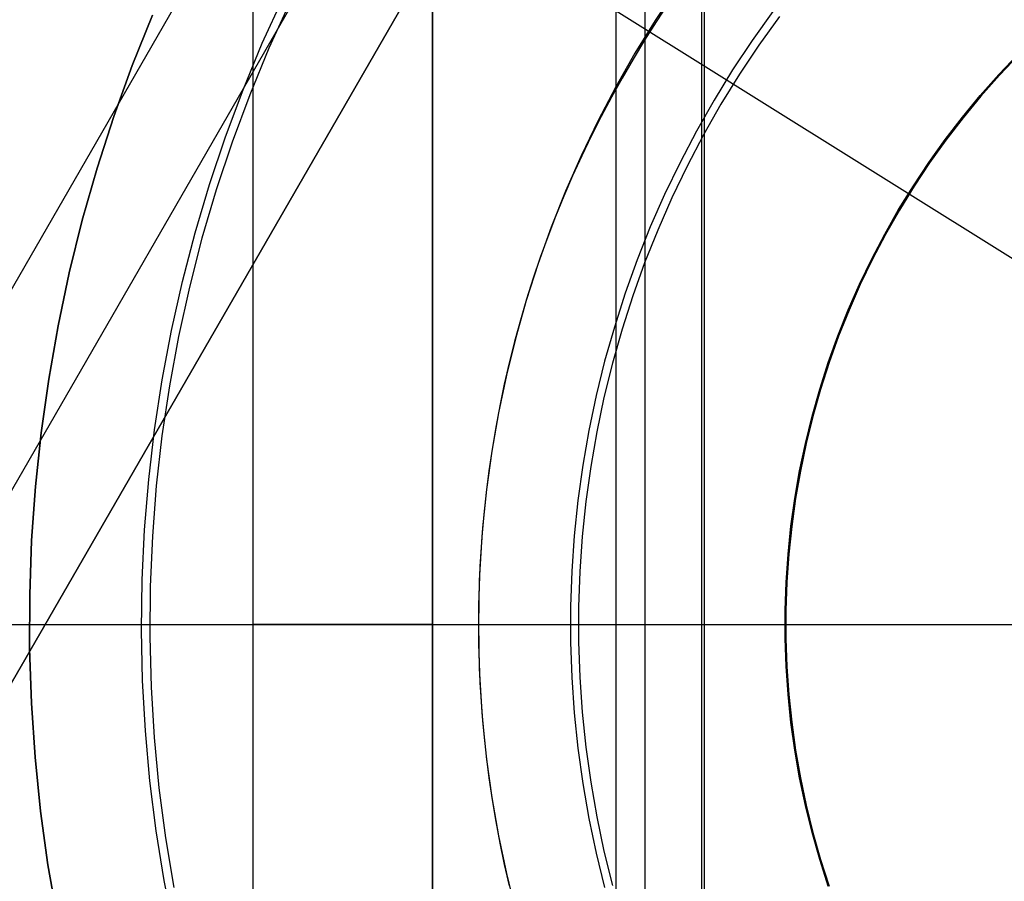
# Model space of a CAD drawing. Header units: millimetres. Extents: x 6239 to 7218, y -13987 to -13139.
# Tile 132 of 256: x 6693 to 6715, y -13463 to -13444. Entities that reach past the tile are written whole.
import ezdxf

# ---------------------------------------------------------------- set-up
doc = ezdxf.new("R2010")
doc.units = ezdxf.units.MM
doc.layers.add('color', color=7, linetype='Continuous')
doc.layers.add('luz', color=7, linetype='Continuous')

msp = doc.modelspace()

# ---------------------------------------------------------------- linework, layer by layer
at = {"color": 7, "true_color": 0xffffff}
for p, q in [((6685.046, -13472.59, 61.793), (6723.791, -13405.481, 79.683)), ((6685.046, -13472.59, 61.793), (6723.791, -13405.481, 79.683)), ((6723.791, -13405.481, 76.249), (6686.03, -13470.886, 58.813)), ((6723.791, -13405.481, 71.961), (6686.895, -13469.387, 54.924)), ((6723.791, -13405.481, 71.961), (6686.895, -13469.387, 54.924)), ((6721.134, -13405.79, 71.592), (6686.032, -13466.588, 55.385)), ((6681.911, -13469.243, 62.1), (6718.261, -13406.281, 78.884)), ((6706.57, -13419.413, 105.1), (6706.57, -13495.308, 105.1)), ((6707.218, -13422.748, 51.1), (6707.218, -13491.974, 51.1)), ((6708.479, -13422.72, 199.6), (6708.479, -13492.002, 199.6)), ((6708.542, -13422.828, 200.6), (6708.542, -13491.893, 200.6)), ((6698.479, -13480.381, 261.059), (6698.479, -13434.34, 261.059)), ((6698.479, -13480.381, 258.059), (6698.479, -13434.34, 258.059)), ((6698.479, -13480.381, 261.059), (6698.479, -13434.34, 261.059)), ((6698.479, -13480.381, 259.559), (6698.479, -13434.34, 259.559)), ((6698.479, -13480.381, 258.059), (6698.479, -13434.34, 258.059)), ((6702.479, -13434.861, 261.059), (6702.479, -13479.861, 261.059)), ((6702.479, -13479.861, 258.059), (6702.479, -13434.861, 258.059)), ((6702.479, -13479.861, 258.059), (6702.479, -13434.861, 258.059)), ((6702.479, -13434.861, 261.059), (6702.479, -13479.861, 261.059)), ((6702.479, -13434.861, 259.559), (6702.479, -13479.861, 259.559)), ((6707.924, -13443.172, 108.234), (6707.446, -13443.89, 108.234)), ((6707.924, -13443.172, 108.234), (6707.446, -13443.89, 108.234)), ((6707.924, -13443.172, 125.195), (6707.446, -13443.89, 125.195)), ((6707.738, -13443.511, 142.155), (6707.468, -13443.92, 142.155)), ((6707.738, -13443.511, 142.155), (6707.468, -13443.92, 142.155)), ((6710.073, -13443.695, 144.208), (6709.613, -13444.338, 144.208)), ((6710.217, -13443.801, 144.2), (6709.76, -13444.44, 144.2)), ((6710.217, -13443.801, 144.2), (6709.76, -13444.44, 144.2)), ((6707.446, -13443.89, 108.234), (6706.994, -13444.624, 108.234)), ((6707.446, -13443.89, 108.234), (6706.994, -13444.624, 108.234)), ((6707.446, -13443.89, 125.195), (6706.994, -13444.624, 125.195)), ((6707.468, -13443.92, 142.155), (6707.206, -13444.334, 142.155)), ((6707.468, -13443.92, 142.155), (6707.206, -13444.334, 142.155)), ((6707.206, -13444.334, 142.155), (6706.952, -13444.753, 142.155)), ((6707.206, -13444.334, 142.155), (6706.952, -13444.753, 142.155)), ((6709.613, -13444.338, 144.208), (6709.174, -13444.997, 144.208)), ((6709.76, -13444.44, 144.2), (6709.325, -13445.093, 144.2)), ((6709.76, -13444.44, 144.2), (6709.325, -13445.093, 144.2)), ((6706.994, -13444.624, 108.234), (6706.567, -13445.373, 108.234)), ((6706.994, -13444.624, 108.234), (6706.567, -13445.373, 108.234)), ((6706.994, -13444.624, 125.195), (6706.567, -13445.373, 125.195)), ((6715.112, -13445.101, 51.1), (6715.544, -13444.646, 51.1)), ((6715.112, -13445.101, 51.1), (6715.544, -13444.646, 51.1)), ((6715.544, -13444.646, 43.5), (6715.112, -13445.101, 43.5)), ((6715.544, -13444.646, 47.3), (6715.112, -13445.101, 47.3)), ((6715.557, -13444.66, 105.1), (6715.127, -13445.113, 105.1)), ((6715.557, -13444.66, 105.1), (6715.127, -13445.113, 105.1)), ((6715.127, -13445.113, 108.234), (6715.557, -13444.66, 108.234)), ((6715.557, -13444.66, 106.667), (6715.127, -13445.113, 106.667)), ((6715.127, -13445.113, 108.234), (6715.557, -13444.66, 108.234)), ((6706.952, -13444.753, 142.155), (6706.707, -13445.176, 142.155)), ((6706.952, -13444.753, 142.155), (6706.707, -13445.176, 142.155)), ((6706.707, -13445.176, 142.155), (6706.469, -13445.605, 142.155)), ((6706.707, -13445.176, 142.155), (6706.469, -13445.605, 142.155)), ((6709.174, -13444.997, 144.208), (6708.759, -13445.671, 144.208)), ((6709.325, -13445.093, 144.2), (6708.913, -13445.762, 144.2)), ((6709.325, -13445.093, 144.2), (6708.913, -13445.762, 144.2)), ((6714.697, -13445.569, 51.1), (6715.112, -13445.101, 51.1)), ((6714.697, -13445.569, 51.1), (6715.112, -13445.101, 51.1)), ((6715.112, -13445.101, 43.5), (6714.697, -13445.569, 43.5)), ((6715.112, -13445.101, 47.3), (6714.697, -13445.569, 47.3)), ((6715.127, -13445.113, 105.1), (6714.712, -13445.582, 105.1)), ((6715.127, -13445.113, 105.1), (6714.712, -13445.582, 105.1)), ((6714.712, -13445.582, 108.234), (6715.127, -13445.113, 108.234)), ((6715.127, -13445.113, 106.667), (6714.712, -13445.582, 106.667)), ((6714.712, -13445.582, 108.234), (6715.127, -13445.113, 108.234)), ((6706.567, -13445.373, 108.234), (6706.166, -13446.137, 108.234)), ((6706.567, -13445.373, 108.234), (6706.166, -13446.137, 108.234)), ((6706.567, -13445.373, 125.195), (6706.166, -13446.137, 125.195)), ((6706.469, -13445.605, 142.155), (6706.24, -13446.037, 142.155)), ((6706.469, -13445.605, 142.155), (6706.24, -13446.037, 142.155)), ((6714.298, -13446.052, 51.1), (6714.697, -13445.569, 51.1)), ((6714.298, -13446.052, 51.1), (6714.697, -13445.569, 51.1)), ((6714.697, -13445.569, 43.5), (6714.298, -13446.052, 43.5)), ((6714.697, -13445.569, 47.3), (6714.298, -13446.052, 47.3)), ((6714.712, -13445.582, 105.1), (6714.313, -13446.064, 105.1)), ((6714.712, -13445.582, 105.1), (6714.313, -13446.064, 105.1)), ((6714.313, -13446.064, 108.234), (6714.712, -13445.582, 108.234)), ((6714.712, -13445.582, 106.667), (6714.313, -13446.064, 106.667)), ((6714.313, -13446.064, 108.234), (6714.712, -13445.582, 108.234)), ((6708.759, -13445.671, 144.208), (6708.368, -13446.358, 144.208)), ((6708.913, -13445.762, 144.2), (6708.524, -13446.444, 144.2)), ((6708.913, -13445.762, 144.2), (6708.524, -13446.444, 144.2)), ((6706.24, -13446.037, 142.155), (6706.019, -13446.474, 142.155)), ((6706.24, -13446.037, 142.155), (6706.019, -13446.474, 142.155)), ((6713.917, -13446.548, 51.1), (6714.298, -13446.052, 51.1)), ((6713.917, -13446.548, 51.1), (6714.298, -13446.052, 51.1)), ((6714.298, -13446.052, 43.5), (6713.917, -13446.548, 43.5)), ((6714.298, -13446.052, 47.3), (6713.917, -13446.548, 47.3)), ((6714.313, -13446.064, 105.1), (6713.932, -13446.56, 105.1)), ((6714.313, -13446.064, 105.1), (6713.932, -13446.56, 105.1)), ((6713.932, -13446.56, 108.234), (6714.313, -13446.064, 108.234)), ((6714.313, -13446.064, 106.667), (6713.932, -13446.56, 106.667)), ((6713.932, -13446.56, 108.234), (6714.313, -13446.064, 108.234)), ((6706.166, -13446.137, 108.234), (6705.792, -13446.914, 108.234)), ((6706.166, -13446.137, 108.234), (6705.792, -13446.914, 108.234)), ((6706.166, -13446.137, 125.195), (6705.792, -13446.914, 125.195)), ((6706.019, -13446.474, 142.155), (6705.808, -13446.915, 142.155)), ((6706.019, -13446.474, 142.155), (6705.808, -13446.915, 142.155)), ((6708.368, -13446.358, 144.208), (6708, -13447.059, 144.208)), ((6708.524, -13446.444, 144.2), (6708.159, -13447.139, 144.2)), ((6708.524, -13446.444, 144.2), (6708.159, -13447.139, 144.2)), ((6713.552, -13447.057, 51.1), (6713.917, -13446.548, 51.1)), ((6713.552, -13447.057, 51.1), (6713.917, -13446.548, 51.1)), ((6713.917, -13446.548, 43.5), (6713.552, -13447.057, 43.5)), ((6713.917, -13446.548, 47.3), (6713.552, -13447.057, 47.3)), ((6713.932, -13446.56, 105.1), (6713.568, -13447.068, 105.1)), ((6713.932, -13446.56, 105.1), (6713.568, -13447.068, 105.1)), ((6713.568, -13447.068, 108.234), (6713.932, -13446.56, 108.234)), ((6713.932, -13446.56, 106.667), (6713.568, -13447.068, 106.667)), ((6713.568, -13447.068, 108.234), (6713.932, -13446.56, 108.234)), ((6705.792, -13446.914, 108.234), (6705.445, -13447.703, 108.234)), ((6705.792, -13446.914, 108.234), (6705.445, -13447.703, 108.234)), ((6705.792, -13446.914, 125.195), (6705.445, -13447.703, 125.195)), ((6705.808, -13446.915, 142.155), (6705.604, -13447.36, 142.155)), ((6705.808, -13446.915, 142.155), (6705.604, -13447.36, 142.155)), ((6708, -13447.059, 144.208), (6707.656, -13447.772, 144.208)), ((6708.159, -13447.139, 144.2), (6707.819, -13447.847, 144.2)), ((6708.159, -13447.139, 144.2), (6707.819, -13447.847, 144.2)), ((6713.205, -13447.579, 51.1), (6713.552, -13447.057, 51.1)), ((6713.205, -13447.579, 51.1), (6713.552, -13447.057, 51.1)), ((6713.552, -13447.057, 43.5), (6713.205, -13447.579, 43.5)), ((6713.552, -13447.057, 47.3), (6713.205, -13447.579, 47.3)), ((6713.568, -13447.068, 105.1), (6713.221, -13447.589, 105.1)), ((6713.568, -13447.068, 105.1), (6713.221, -13447.589, 105.1)), ((6713.221, -13447.589, 108.234), (6713.568, -13447.068, 108.234)), ((6713.568, -13447.068, 106.667), (6713.221, -13447.589, 106.667)), ((6713.221, -13447.589, 108.234), (6713.568, -13447.068, 108.234)), ((6705.604, -13447.36, 142.155), (6705.41, -13447.81, 142.155)), ((6705.604, -13447.36, 142.155), (6705.41, -13447.81, 142.155)), ((6712.877, -13448.112, 51.1), (6713.205, -13447.579, 51.1)), ((6712.877, -13448.112, 51.1), (6713.205, -13447.579, 51.1)), ((6713.205, -13447.579, 43.5), (6712.877, -13448.112, 43.5)), ((6713.205, -13447.579, 47.3), (6712.877, -13448.112, 47.3)), ((6713.221, -13447.589, 105.1), (6712.893, -13448.121, 105.1)), ((6713.221, -13447.589, 105.1), (6712.893, -13448.121, 105.1)), ((6712.893, -13448.121, 108.234), (6713.221, -13447.589, 108.234)), ((6713.221, -13447.589, 106.667), (6712.893, -13448.121, 106.667)), ((6712.893, -13448.121, 108.234), (6713.221, -13447.589, 108.234)), ((6705.445, -13447.703, 108.234), (6705.125, -13448.504, 108.234)), ((6705.445, -13447.703, 108.234), (6705.125, -13448.504, 108.234)), ((6705.445, -13447.703, 125.195), (6705.125, -13448.504, 125.195)), ((6705.41, -13447.81, 142.155), (6705.225, -13448.262, 142.155)), ((6705.41, -13447.81, 142.155), (6705.225, -13448.262, 142.155)), ((6707.656, -13447.772, 144.208), (6707.338, -13448.497, 144.208)), ((6707.819, -13447.847, 144.2), (6707.502, -13448.566, 144.2)), ((6707.819, -13447.847, 144.2), (6707.502, -13448.566, 144.2)), ((6712.567, -13448.656, 51.1), (6712.877, -13448.112, 51.1)), ((6712.567, -13448.656, 51.1), (6712.877, -13448.112, 51.1)), ((6712.877, -13448.112, 43.5), (6712.567, -13448.656, 43.5)), ((6712.877, -13448.112, 47.3), (6712.567, -13448.656, 47.3)), ((6712.893, -13448.121, 105.1), (6712.584, -13448.665, 105.1)), ((6712.893, -13448.121, 105.1), (6712.584, -13448.665, 105.1)), ((6712.584, -13448.665, 108.234), (6712.893, -13448.121, 108.234)), ((6712.893, -13448.121, 106.667), (6712.584, -13448.665, 106.667)), ((6712.584, -13448.665, 108.234), (6712.893, -13448.121, 108.234)), ((6705.225, -13448.262, 142.155), (6705.049, -13448.719, 142.155)), ((6705.225, -13448.262, 142.155), (6705.049, -13448.719, 142.155)), ((6705.125, -13448.504, 108.234), (6704.834, -13449.315, 108.234)), ((6705.125, -13448.504, 108.234), (6704.834, -13449.315, 108.234)), ((6705.125, -13448.504, 125.195), (6704.834, -13449.315, 125.195)), ((6707.338, -13448.497, 144.208), (6707.044, -13449.232, 144.208)), ((6707.502, -13448.566, 144.2), (6707.211, -13449.295, 144.2)), ((6707.502, -13448.566, 144.2), (6707.211, -13449.295, 144.2)), ((6712.276, -13449.21, 51.1), (6712.567, -13448.656, 51.1)), ((6712.276, -13449.21, 51.1), (6712.567, -13448.656, 51.1)), ((6712.567, -13448.656, 43.5), (6712.276, -13449.21, 43.5)), ((6712.567, -13448.656, 47.3), (6712.276, -13449.21, 47.3)), ((6712.584, -13448.665, 105.1), (6712.293, -13449.219, 105.1)), ((6712.584, -13448.665, 105.1), (6712.293, -13449.219, 105.1)), ((6712.293, -13449.219, 108.234), (6712.584, -13448.665, 108.234)), ((6712.584, -13448.665, 106.667), (6712.293, -13449.219, 106.667)), ((6712.293, -13449.219, 108.234), (6712.584, -13448.665, 108.234)), ((6705.049, -13448.719, 142.155), (6704.882, -13449.179, 142.155)), ((6705.049, -13448.719, 142.155), (6704.882, -13449.179, 142.155)), ((6704.834, -13449.315, 108.234), (6704.57, -13450.136, 108.234)), ((6704.834, -13449.315, 108.234), (6704.57, -13450.136, 108.234)), ((6704.834, -13449.315, 125.195), (6704.57, -13450.136, 125.195)), ((6704.882, -13449.179, 142.155), (6704.725, -13449.642, 142.155)), ((6704.882, -13449.179, 142.155), (6704.725, -13449.642, 142.155)), ((6707.044, -13449.232, 144.208), (6706.777, -13449.976, 144.208)), ((6707.211, -13449.295, 144.2), (6706.946, -13450.034, 144.2)), ((6707.211, -13449.295, 144.2), (6706.946, -13450.034, 144.2)), ((6712.004, -13449.774, 51.1), (6712.276, -13449.21, 51.1)), ((6712.004, -13449.774, 51.1), (6712.276, -13449.21, 51.1)), ((6712.276, -13449.21, 43.5), (6712.004, -13449.774, 43.5)), ((6712.276, -13449.21, 47.3), (6712.004, -13449.774, 47.3)), ((6712.293, -13449.219, 105.1), (6712.022, -13449.782, 105.1)), ((6712.293, -13449.219, 105.1), (6712.022, -13449.782, 105.1)), ((6712.022, -13449.782, 108.234), (6712.293, -13449.219, 108.234)), ((6712.293, -13449.219, 106.667), (6712.022, -13449.782, 106.667)), ((6712.022, -13449.782, 108.234), (6712.293, -13449.219, 108.234)), ((6704.725, -13449.642, 142.155), (6704.577, -13450.109, 142.155)), ((6704.725, -13449.642, 142.155), (6704.577, -13450.109, 142.155)), ((6711.752, -13450.347, 51.1), (6712.004, -13449.774, 51.1)), ((6711.752, -13450.347, 51.1), (6712.004, -13449.774, 51.1)), ((6712.004, -13449.774, 43.5), (6711.752, -13450.347, 43.5)), ((6712.004, -13449.774, 47.3), (6711.752, -13450.347, 47.3)), ((6712.022, -13449.782, 105.1), (6711.77, -13450.355, 105.1)), ((6712.022, -13449.782, 105.1), (6711.77, -13450.355, 105.1)), ((6711.77, -13450.355, 108.234), (6712.022, -13449.782, 108.234)), ((6712.022, -13449.782, 106.667), (6711.77, -13450.355, 106.667)), ((6711.77, -13450.355, 108.234), (6712.022, -13449.782, 108.234)), ((6706.777, -13449.976, 144.208), (6706.535, -13450.73, 144.208)), ((6704.57, -13450.136, 108.234), (6704.335, -13450.966, 108.234)), ((6704.57, -13450.136, 108.234), (6704.335, -13450.966, 108.234)), ((6704.57, -13450.136, 125.195), (6704.335, -13450.966, 125.195)), ((6704.577, -13450.109, 142.155), (6704.439, -13450.579, 142.155)), ((6704.577, -13450.109, 142.155), (6704.439, -13450.579, 142.155)), ((6706.946, -13450.034, 144.2), (6706.706, -13450.781, 144.2)), ((6706.946, -13450.034, 144.2), (6706.706, -13450.781, 144.2)), ((6711.52, -13450.929, 51.1), (6711.752, -13450.347, 51.1)), ((6711.52, -13450.929, 51.1), (6711.752, -13450.347, 51.1)), ((6711.752, -13450.347, 43.5), (6711.52, -13450.929, 43.5)), ((6711.752, -13450.347, 47.3), (6711.52, -13450.929, 47.3)), ((6711.77, -13450.355, 105.1), (6711.538, -13450.936, 105.1)), ((6711.77, -13450.355, 105.1), (6711.538, -13450.936, 105.1)), ((6711.538, -13450.936, 108.234), (6711.77, -13450.355, 108.234)), ((6711.77, -13450.355, 106.667), (6711.538, -13450.936, 106.667)), ((6711.538, -13450.936, 108.234), (6711.77, -13450.355, 108.234)), ((6704.439, -13450.579, 142.155), (6704.31, -13451.051, 142.155)), ((6704.439, -13450.579, 142.155), (6704.31, -13451.051, 142.155)), ((6706.535, -13450.73, 144.208), (6706.319, -13451.491, 144.208)), ((6706.706, -13450.781, 144.2), (6706.491, -13451.537, 144.2)), ((6706.706, -13450.781, 144.2), (6706.491, -13451.537, 144.2)), ((6704.335, -13450.966, 108.234), (6704.129, -13451.803, 108.234)), ((6704.335, -13450.966, 108.234), (6704.129, -13451.803, 108.234)), ((6704.335, -13450.966, 125.195), (6704.129, -13451.803, 125.195)), ((6704.31, -13451.051, 142.155), (6704.191, -13451.527, 142.155)), ((6704.31, -13451.051, 142.155), (6704.191, -13451.527, 142.155)), ((6711.308, -13451.518, 51.1), (6711.52, -13450.929, 51.1)), ((6711.308, -13451.518, 51.1), (6711.52, -13450.929, 51.1)), ((6711.52, -13450.929, 43.5), (6711.308, -13451.518, 43.5)), ((6711.52, -13450.929, 47.3), (6711.308, -13451.518, 47.3)), ((6711.538, -13450.936, 105.1), (6711.326, -13451.524, 105.1)), ((6711.538, -13450.936, 105.1), (6711.326, -13451.524, 105.1)), ((6711.326, -13451.524, 108.234), (6711.538, -13450.936, 108.234)), ((6711.538, -13450.936, 106.667), (6711.326, -13451.524, 106.667)), ((6711.326, -13451.524, 108.234), (6711.538, -13450.936, 108.234)), ((6704.191, -13451.527, 142.155), (6704.081, -13452.004, 142.155)), ((6704.191, -13451.527, 142.155), (6704.081, -13452.004, 142.155)), ((6706.319, -13451.491, 144.208), (6706.129, -13452.26, 144.208)), ((6706.491, -13451.537, 144.2), (6706.304, -13452.299, 144.2)), ((6706.491, -13451.537, 144.2), (6706.304, -13452.299, 144.2)), ((6711.117, -13452.114, 51.1), (6711.308, -13451.518, 51.1)), ((6711.117, -13452.114, 51.1), (6711.308, -13451.518, 51.1)), ((6711.308, -13451.518, 43.5), (6711.117, -13452.114, 43.5)), ((6711.308, -13451.518, 47.3), (6711.117, -13452.114, 47.3)), ((6711.326, -13451.524, 105.1), (6711.135, -13452.12, 105.1)), ((6711.326, -13451.524, 105.1), (6711.135, -13452.12, 105.1)), ((6711.135, -13452.12, 108.234), (6711.326, -13451.524, 108.234)), ((6711.326, -13451.524, 106.667), (6711.135, -13452.12, 106.667)), ((6711.135, -13452.12, 108.234), (6711.326, -13451.524, 108.234)), ((6704.129, -13451.803, 108.234), (6703.951, -13452.647, 108.234)), ((6704.129, -13451.803, 108.234), (6703.951, -13452.647, 108.234)), ((6704.129, -13451.803, 125.195), (6703.951, -13452.647, 125.195)), ((6704.081, -13452.004, 142.155), (6703.981, -13452.484, 142.155)), ((6704.081, -13452.004, 142.155), (6703.981, -13452.484, 142.155)), ((6710.946, -13452.717, 51.1), (6711.117, -13452.114, 51.1)), ((6710.946, -13452.717, 51.1), (6711.117, -13452.114, 51.1)), ((6711.117, -13452.114, 43.5), (6710.946, -13452.717, 43.5)), ((6711.117, -13452.114, 47.3), (6710.946, -13452.717, 47.3)), ((6711.135, -13452.12, 105.1), (6710.964, -13452.722, 105.1)), ((6711.135, -13452.12, 105.1), (6710.964, -13452.722, 105.1)), ((6710.964, -13452.722, 108.234), (6711.135, -13452.12, 108.234)), ((6711.135, -13452.12, 106.667), (6710.964, -13452.722, 106.667)), ((6710.964, -13452.722, 108.234), (6711.135, -13452.12, 108.234)), ((6706.129, -13452.26, 144.208), (6705.967, -13453.034, 144.208)), ((6706.304, -13452.299, 144.2), (6706.142, -13453.068, 144.2)), ((6706.304, -13452.299, 144.2), (6706.142, -13453.068, 144.2)), ((6703.951, -13452.647, 108.234), (6703.803, -13453.496, 108.234)), ((6703.951, -13452.647, 108.234), (6703.803, -13453.496, 108.234)), ((6703.951, -13452.647, 125.195), (6703.803, -13453.496, 125.195)), ((6703.981, -13452.484, 142.155), (6703.89, -13452.966, 142.155)), ((6703.981, -13452.484, 142.155), (6703.89, -13452.966, 142.155)), ((6710.796, -13453.325, 51.1), (6710.946, -13452.717, 51.1)), ((6710.796, -13453.325, 51.1), (6710.946, -13452.717, 51.1)), ((6710.946, -13452.717, 43.5), (6710.796, -13453.325, 43.5)), ((6710.946, -13452.717, 47.3), (6710.796, -13453.325, 47.3)), ((6710.964, -13452.722, 105.1), (6710.815, -13453.329, 105.1)), ((6710.964, -13452.722, 105.1), (6710.815, -13453.329, 105.1)), ((6710.815, -13453.329, 108.234), (6710.964, -13452.722, 108.234)), ((6710.964, -13452.722, 106.667), (6710.815, -13453.329, 106.667)), ((6710.815, -13453.329, 108.234), (6710.964, -13452.722, 108.234)), ((6703.89, -13452.966, 142.155), (6703.809, -13453.45, 142.155)), ((6703.89, -13452.966, 142.155), (6703.809, -13453.45, 142.155)), ((6705.967, -13453.034, 144.208), (6705.831, -13453.814, 144.208)), ((6706.142, -13453.068, 144.2), (6706.007, -13453.841, 144.2)), ((6706.142, -13453.068, 144.2), (6706.007, -13453.841, 144.2)), ((6703.803, -13453.496, 108.234), (6703.685, -13454.35, 108.234)), ((6703.803, -13453.496, 108.234), (6703.685, -13454.35, 108.234)), ((6703.803, -13453.496, 125.195), (6703.685, -13454.35, 125.195)), ((6703.809, -13453.45, 142.155), (6703.738, -13453.935, 142.155)), ((6703.809, -13453.45, 142.155), (6703.738, -13453.935, 142.155)), ((6710.667, -13453.937, 51.1), (6710.796, -13453.325, 51.1)), ((6710.667, -13453.937, 51.1), (6710.796, -13453.325, 51.1)), ((6710.796, -13453.325, 43.5), (6710.667, -13453.937, 43.5)), ((6710.796, -13453.325, 47.3), (6710.667, -13453.937, 47.3)), ((6710.815, -13453.329, 105.1), (6710.686, -13453.941, 105.1)), ((6710.815, -13453.329, 105.1), (6710.686, -13453.941, 105.1)), ((6710.686, -13453.941, 108.234), (6710.815, -13453.329, 108.234)), ((6710.815, -13453.329, 106.667), (6710.686, -13453.941, 106.667)), ((6710.686, -13453.941, 108.234), (6710.815, -13453.329, 108.234)), ((6703.738, -13453.935, 142.155), (6703.676, -13454.422, 142.155)), ((6703.738, -13453.935, 142.155), (6703.676, -13454.422, 142.155)), ((6705.831, -13453.814, 144.208), (6705.722, -13454.598, 144.208)), ((6706.007, -13453.841, 144.2), (6705.899, -13454.619, 144.2)), ((6706.007, -13453.841, 144.2), (6705.899, -13454.619, 144.2)), ((6710.56, -13454.554, 51.1), (6710.667, -13453.937, 51.1)), ((6710.56, -13454.554, 51.1), (6710.667, -13453.937, 51.1)), ((6710.667, -13453.937, 43.5), (6710.56, -13454.554, 43.5)), ((6710.667, -13453.937, 47.3), (6710.56, -13454.554, 47.3)), ((6710.686, -13453.941, 105.1), (6710.579, -13454.557, 105.1)), ((6710.686, -13453.941, 105.1), (6710.579, -13454.557, 105.1)), ((6710.579, -13454.557, 108.234), (6710.686, -13453.941, 108.234)), ((6710.686, -13453.941, 106.667), (6710.579, -13454.557, 106.667)), ((6710.579, -13454.557, 108.234), (6710.686, -13453.941, 108.234)), ((6703.685, -13454.35, 108.234), (6703.595, -13455.208, 108.234)), ((6703.685, -13454.35, 108.234), (6703.595, -13455.208, 108.234)), ((6703.685, -13454.35, 125.195), (6703.595, -13455.208, 125.195)), ((6703.676, -13454.422, 142.155), (6703.623, -13454.91, 142.155)), ((6703.676, -13454.422, 142.155), (6703.623, -13454.91, 142.155)), ((6705.722, -13454.598, 144.208), (6705.64, -13455.385, 144.208)), ((6705.899, -13454.619, 144.2), (6705.818, -13455.4, 144.2)), ((6705.899, -13454.619, 144.2), (6705.818, -13455.4, 144.2)), ((6710.474, -13455.174, 51.1), (6710.56, -13454.554, 51.1)), ((6710.474, -13455.174, 51.1), (6710.56, -13454.554, 51.1)), ((6710.56, -13454.554, 43.5), (6710.474, -13455.174, 43.5)), ((6710.56, -13454.554, 47.3), (6710.474, -13455.174, 47.3)), ((6710.579, -13454.557, 105.1), (6710.493, -13455.177, 105.1)), ((6710.579, -13454.557, 105.1), (6710.493, -13455.177, 105.1)), ((6710.493, -13455.177, 108.234), (6710.579, -13454.557, 108.234)), ((6710.579, -13454.557, 106.667), (6710.493, -13455.177, 106.667)), ((6710.493, -13455.177, 108.234), (6710.579, -13454.557, 108.234)), ((6703.623, -13454.91, 142.155), (6703.58, -13455.399, 142.155)), ((6703.623, -13454.91, 142.155), (6703.58, -13455.399, 142.155)), ((6703.595, -13455.208, 108.234), (6703.536, -13456.068, 108.234)), ((6703.595, -13455.208, 108.234), (6703.536, -13456.068, 108.234)), ((6703.595, -13455.208, 125.195), (6703.536, -13456.068, 125.195)), ((6710.409, -13455.797, 51.1), (6710.474, -13455.174, 51.1)), ((6710.409, -13455.797, 51.1), (6710.474, -13455.174, 51.1)), ((6710.474, -13455.174, 43.5), (6710.409, -13455.797, 43.5)), ((6710.474, -13455.174, 47.3), (6710.409, -13455.797, 47.3)), ((6710.493, -13455.177, 105.1), (6710.428, -13455.799, 105.1)), ((6710.493, -13455.177, 105.1), (6710.428, -13455.799, 105.1)), ((6710.428, -13455.799, 108.234), (6710.493, -13455.177, 108.234)), ((6710.493, -13455.177, 106.667), (6710.428, -13455.799, 106.667)), ((6710.428, -13455.799, 108.234), (6710.493, -13455.177, 108.234)), ((6703.58, -13455.399, 142.155), (6703.547, -13455.889, 142.155)), ((6703.58, -13455.399, 142.155), (6703.547, -13455.889, 142.155)), ((6705.64, -13455.385, 144.208), (6705.585, -13456.174, 144.208)), ((6705.818, -13455.4, 144.2), (6705.764, -13456.183, 144.2)), ((6705.818, -13455.4, 144.2), (6705.764, -13456.183, 144.2)), ((6703.547, -13455.889, 142.155), (6703.523, -13456.379, 142.155)), ((6703.547, -13455.889, 142.155), (6703.523, -13456.379, 142.155)), ((6710.366, -13456.422, 51.1), (6710.409, -13455.797, 51.1)), ((6710.366, -13456.422, 51.1), (6710.409, -13455.797, 51.1)), ((6710.409, -13455.797, 43.5), (6710.366, -13456.422, 43.5)), ((6710.409, -13455.797, 47.3), (6710.366, -13456.422, 47.3)), ((6710.428, -13455.799, 105.1), (6710.385, -13456.423, 105.1)), ((6710.428, -13455.799, 105.1), (6710.385, -13456.423, 105.1)), ((6710.385, -13456.423, 108.234), (6710.428, -13455.799, 108.234)), ((6710.428, -13455.799, 106.667), (6710.385, -13456.423, 106.667)), ((6710.385, -13456.423, 108.234), (6710.428, -13455.799, 108.234)), ((6703.536, -13456.068, 108.234), (6703.506, -13456.93, 108.234)), ((6703.536, -13456.068, 108.234), (6703.506, -13456.93, 108.234)), ((6703.536, -13456.068, 125.195), (6703.506, -13456.93, 125.195)), ((6703.523, -13456.379, 142.155), (6703.509, -13456.87, 142.155)), ((6703.523, -13456.379, 142.155), (6703.509, -13456.87, 142.155)), ((6705.585, -13456.174, 144.208), (6705.558, -13456.965, 144.208)), ((6705.764, -13456.183, 144.2), (6705.737, -13456.968, 144.2)), ((6705.764, -13456.183, 144.2), (6705.737, -13456.968, 144.2)), ((6710.344, -13457.048, 51.1), (6710.366, -13456.422, 51.1)), ((6710.344, -13457.048, 51.1), (6710.366, -13456.422, 51.1)), ((6710.366, -13456.422, 43.5), (6710.344, -13457.048, 43.5)), ((6710.366, -13456.422, 47.3), (6710.344, -13457.048, 47.3)), ((6710.385, -13456.423, 105.1), (6710.363, -13457.048, 105.1)), ((6710.385, -13456.423, 105.1), (6710.363, -13457.048, 105.1)), ((6710.363, -13457.048, 108.234), (6710.385, -13456.423, 108.234)), ((6710.385, -13456.423, 106.667), (6710.363, -13457.048, 106.667)), ((6710.363, -13457.048, 108.234), (6710.385, -13456.423, 108.234)), ((6703.509, -13456.87, 142.155), (6703.504, -13457.361, 142.155)), ((6703.509, -13456.87, 142.155), (6703.504, -13457.361, 142.155)), ((6703.506, -13456.93, 108.234), (6703.506, -13457.792, 108.234)), ((6703.506, -13456.93, 108.234), (6703.506, -13457.792, 108.234)), ((6703.506, -13456.93, 125.195), (6703.506, -13457.792, 125.195)), ((6705.558, -13456.965, 144.208), (6705.558, -13457.756, 144.208)), ((6705.737, -13456.968, 144.2), (6705.737, -13457.753, 144.2)), ((6705.737, -13456.968, 144.2), (6705.737, -13457.753, 144.2)), ((6710.344, -13457.674, 51.1), (6710.344, -13457.048, 51.1)), ((6710.344, -13457.674, 51.1), (6710.344, -13457.048, 51.1)), ((6710.344, -13457.048, 43.5), (6710.344, -13457.674, 43.5)), ((6710.344, -13457.048, 47.3), (6710.344, -13457.674, 47.3)), ((6710.363, -13457.048, 105.1), (6710.363, -13457.673, 105.1)), ((6710.363, -13457.048, 105.1), (6710.363, -13457.673, 105.1)), ((6710.363, -13457.673, 108.234), (6710.363, -13457.048, 108.234)), ((6710.363, -13457.048, 106.667), (6710.363, -13457.673, 106.667)), ((6710.363, -13457.673, 108.234), (6710.363, -13457.048, 108.234)), ((6684.661, -13457.361, 105.1), (6710.36, -13457.361, 105.1)), ((6687.851, -13457.361, 51.1), (6710.341, -13457.361, 51.1)), ((6688.479, -13457.361, 199.6), (6715.233, -13457.361, 199.6)), ((6688.605, -13457.361, 200.6), (6728.479, -13457.361, 200.6)), ((6702.479, -13457.361, 261.059), (6698.479, -13457.361, 261.059)), ((6698.479, -13457.361, 261.059), (6698.479, -13457.361, 258.059)), ((6698.479, -13457.361, 258.059), (6702.479, -13457.361, 258.059)), ((6702.479, -13457.361, 261.059), (6702.479, -13457.361, 258.059)), ((6703.502, -13457.361, 108.234), (6710.36, -13457.361, 108.234)), ((6703.502, -13457.361, 108.234), (6703.502, -13457.361, 142.155)), ((6703.502, -13457.361, 142.155), (6703.504, -13457.361, 142.226)), ((6703.504, -13457.361, 142.155), (6703.509, -13457.852, 142.155)), ((6703.504, -13457.361, 142.155), (6703.509, -13457.852, 142.155)), ((6703.504, -13457.361, 142.226), (6703.507, -13457.361, 142.297)), ((6703.507, -13457.361, 142.297), (6703.513, -13457.361, 142.368)), ((6703.513, -13457.361, 142.368), (6703.522, -13457.361, 142.438)), ((6703.522, -13457.361, 142.438), (6703.533, -13457.361, 142.508)), ((6703.533, -13457.361, 142.508), (6703.546, -13457.361, 142.578)), ((6703.546, -13457.361, 142.578), (6703.562, -13457.361, 142.647)), ((6703.562, -13457.361, 142.647), (6703.58, -13457.361, 142.715)), ((6703.58, -13457.361, 142.715), (6703.601, -13457.361, 142.783)), ((6703.601, -13457.361, 142.783), (6703.624, -13457.361, 142.85)), ((6703.624, -13457.361, 142.85), (6703.649, -13457.361, 142.917)), ((6703.649, -13457.361, 142.917), (6703.676, -13457.361, 142.982)), ((6703.676, -13457.361, 142.982), (6703.706, -13457.361, 143.046)), ((6703.706, -13457.361, 143.046), (6703.738, -13457.361, 143.11)), ((6703.738, -13457.361, 143.11), (6703.772, -13457.361, 143.172)), ((6703.772, -13457.361, 143.172), (6703.808, -13457.361, 143.233)), ((6703.808, -13457.361, 143.233), (6703.846, -13457.361, 143.292)), ((6703.846, -13457.361, 143.292), (6703.886, -13457.361, 143.351)), ((6703.886, -13457.361, 143.351), (6703.929, -13457.361, 143.408)), ((6703.929, -13457.361, 143.408), (6703.973, -13457.361, 143.463)), ((6703.973, -13457.361, 143.463), (6704.019, -13457.361, 143.517)), ((6704.019, -13457.361, 143.517), (6704.067, -13457.361, 143.569)), ((6704.067, -13457.361, 143.569), (6704.117, -13457.361, 143.62)), ((6704.117, -13457.361, 143.62), (6704.168, -13457.361, 143.668)), ((6704.168, -13457.361, 143.668), (6704.221, -13457.361, 143.715)), ((6704.221, -13457.361, 143.715), (6704.276, -13457.361, 143.761)), ((6704.276, -13457.361, 143.761), (6704.332, -13457.361, 143.804)), ((6704.332, -13457.361, 143.804), (6704.39, -13457.361, 143.845)), ((6704.39, -13457.361, 143.845), (6704.449, -13457.361, 143.884)), ((6704.449, -13457.361, 143.884), (6704.509, -13457.361, 143.921)), ((6704.509, -13457.361, 143.921), (6704.571, -13457.361, 143.956)), ((6704.571, -13457.361, 143.956), (6704.633, -13457.361, 143.989)), ((6704.633, -13457.361, 143.989), (6704.697, -13457.361, 144.02)), ((6704.697, -13457.361, 144.02), (6704.762, -13457.361, 144.049)), ((6704.762, -13457.361, 144.049), (6704.828, -13457.361, 144.075)), ((6704.828, -13457.361, 144.075), (6704.895, -13457.361, 144.099)), ((6704.895, -13457.361, 144.099), (6704.962, -13457.361, 144.12)), ((6704.962, -13457.361, 144.12), (6705.031, -13457.361, 144.14)), ((6705.031, -13457.361, 144.14), (6705.099, -13457.361, 144.157)), ((6705.099, -13457.361, 144.157), (6705.169, -13457.361, 144.171)), ((6705.169, -13457.361, 144.171), (6705.239, -13457.361, 144.183)), ((6705.239, -13457.361, 144.183), (6705.309, -13457.361, 144.193)), ((6705.309, -13457.361, 144.193), (6705.379, -13457.361, 144.2)), ((6705.379, -13457.361, 144.2), (6705.45, -13457.361, 144.205)), ((6705.45, -13457.361, 144.205), (6705.521, -13457.361, 144.208)), ((6705.521, -13457.361, 144.208), (6705.592, -13457.361, 144.207)), ((6705.592, -13457.361, 144.207), (6705.663, -13457.361, 144.205)), ((6705.663, -13457.361, 144.205), (6705.733, -13457.361, 144.2)), ((6705.733, -13457.361, 144.2), (6715.233, -13457.361, 144.2)), ((6710.341, -13457.361, 43.5), (6710.341, -13457.361, 51.1)), ((6710.36, -13457.361, 105.1), (6710.36, -13457.361, 108.234)), ((6715.233, -13457.361, 144.2), (6715.233, -13457.361, 199.6)), ((6710.366, -13458.3, 51.1), (6710.344, -13457.674, 51.1)), ((6710.366, -13458.3, 51.1), (6710.344, -13457.674, 51.1)), ((6710.344, -13457.674, 43.5), (6710.366, -13458.3, 43.5)), ((6710.344, -13457.674, 47.3), (6710.366, -13458.3, 47.3)), ((6710.363, -13457.673, 105.1), (6710.385, -13458.299, 105.1)), ((6710.363, -13457.673, 105.1), (6710.385, -13458.299, 105.1)), ((6710.385, -13458.299, 108.234), (6710.363, -13457.673, 108.234)), ((6710.363, -13457.673, 106.667), (6710.385, -13458.299, 106.667)), ((6710.385, -13458.299, 108.234), (6710.363, -13457.673, 108.234)), ((6703.506, -13457.792, 108.234), (6703.536, -13458.654, 108.234)), ((6703.506, -13457.792, 108.234), (6703.536, -13458.654, 108.234)), ((6703.506, -13457.792, 125.195), (6703.536, -13458.654, 125.195)), ((6703.509, -13457.852, 142.155), (6703.523, -13458.343, 142.155)), ((6703.509, -13457.852, 142.155), (6703.523, -13458.343, 142.155)), ((6705.558, -13457.756, 144.208), (6705.585, -13458.547, 144.208)), ((6705.737, -13457.753, 144.2), (6705.764, -13458.538, 144.2)), ((6705.737, -13457.753, 144.2), (6705.764, -13458.538, 144.2)), ((6703.523, -13458.343, 142.155), (6703.547, -13458.833, 142.155)), ((6703.523, -13458.343, 142.155), (6703.547, -13458.833, 142.155)), ((6710.409, -13458.924, 51.1), (6710.366, -13458.3, 51.1)), ((6710.409, -13458.924, 51.1), (6710.366, -13458.3, 51.1)), ((6710.366, -13458.3, 43.5), (6710.409, -13458.924, 43.5)), ((6710.366, -13458.3, 47.3), (6710.409, -13458.924, 47.3)), ((6710.385, -13458.299, 105.1), (6710.428, -13458.923, 105.1)), ((6710.385, -13458.299, 105.1), (6710.428, -13458.923, 105.1)), ((6710.428, -13458.923, 108.234), (6710.385, -13458.299, 108.234)), ((6710.385, -13458.299, 106.667), (6710.428, -13458.923, 106.667)), ((6710.428, -13458.923, 108.234), (6710.385, -13458.299, 108.234)), ((6705.585, -13458.547, 144.208), (6705.64, -13459.337, 144.208)), ((6705.764, -13458.538, 144.2), (6705.818, -13459.321, 144.2)), ((6705.764, -13458.538, 144.2), (6705.818, -13459.321, 144.2)), ((6703.536, -13458.654, 108.234), (6703.595, -13459.514, 108.234)), ((6703.536, -13458.654, 108.234), (6703.595, -13459.514, 108.234)), ((6703.536, -13458.654, 125.195), (6703.595, -13459.514, 125.195)), ((6703.547, -13458.833, 142.155), (6703.58, -13459.323, 142.155)), ((6703.547, -13458.833, 142.155), (6703.58, -13459.323, 142.155)), ((6710.474, -13459.547, 51.1), (6710.409, -13458.924, 51.1)), ((6710.474, -13459.547, 51.1), (6710.409, -13458.924, 51.1)), ((6710.409, -13458.924, 43.5), (6710.474, -13459.547, 43.5)), ((6710.409, -13458.924, 47.3), (6710.474, -13459.547, 47.3)), ((6710.428, -13458.923, 105.1), (6710.493, -13459.545, 105.1)), ((6710.428, -13458.923, 105.1), (6710.493, -13459.545, 105.1)), ((6710.493, -13459.545, 108.234), (6710.428, -13458.923, 108.234)), ((6710.428, -13458.923, 106.667), (6710.493, -13459.545, 106.667)), ((6710.493, -13459.545, 108.234), (6710.428, -13458.923, 108.234)), ((6703.58, -13459.323, 142.155), (6703.623, -13459.812, 142.155)), ((6703.58, -13459.323, 142.155), (6703.623, -13459.812, 142.155)), ((6705.64, -13459.337, 144.208), (6705.722, -13460.124, 144.208)), ((6705.818, -13459.321, 144.2), (6705.899, -13460.102, 144.2)), ((6705.818, -13459.321, 144.2), (6705.899, -13460.102, 144.2)), ((6703.595, -13459.514, 108.234), (6703.685, -13460.371, 108.234)), ((6703.595, -13459.514, 108.234), (6703.685, -13460.371, 108.234)), ((6703.595, -13459.514, 125.195), (6703.685, -13460.371, 125.195)), ((6710.56, -13460.167, 51.1), (6710.474, -13459.547, 51.1)), ((6710.56, -13460.167, 51.1), (6710.474, -13459.547, 51.1)), ((6710.474, -13459.547, 43.5), (6710.56, -13460.167, 43.5)), ((6710.474, -13459.547, 47.3), (6710.56, -13460.167, 47.3)), ((6710.493, -13459.545, 105.1), (6710.579, -13460.164, 105.1)), ((6710.493, -13459.545, 105.1), (6710.579, -13460.164, 105.1)), ((6710.579, -13460.164, 108.234), (6710.493, -13459.545, 108.234)), ((6710.493, -13459.545, 106.667), (6710.579, -13460.164, 106.667)), ((6710.579, -13460.164, 108.234), (6710.493, -13459.545, 108.234)), ((6703.623, -13459.812, 142.155), (6703.676, -13460.3, 142.155)), ((6703.623, -13459.812, 142.155), (6703.676, -13460.3, 142.155)), ((6705.899, -13460.102, 144.2), (6706.007, -13460.88, 144.2)), ((6705.899, -13460.102, 144.2), (6706.007, -13460.88, 144.2)), ((6703.676, -13460.3, 142.155), (6703.738, -13460.786, 142.155)), ((6703.676, -13460.3, 142.155), (6703.738, -13460.786, 142.155)), ((6705.722, -13460.124, 144.208), (6705.831, -13460.908, 144.208)), ((6710.667, -13460.784, 51.1), (6710.56, -13460.167, 51.1)), ((6710.667, -13460.784, 51.1), (6710.56, -13460.167, 51.1)), ((6710.56, -13460.167, 43.5), (6710.667, -13460.784, 43.5)), ((6710.56, -13460.167, 47.3), (6710.667, -13460.784, 47.3)), ((6710.579, -13460.164, 105.1), (6710.686, -13460.78, 105.1)), ((6710.579, -13460.164, 105.1), (6710.686, -13460.78, 105.1)), ((6710.686, -13460.78, 108.234), (6710.579, -13460.164, 108.234)), ((6710.579, -13460.164, 106.667), (6710.686, -13460.78, 106.667)), ((6710.686, -13460.78, 108.234), (6710.579, -13460.164, 108.234)), ((6703.685, -13460.371, 108.234), (6703.803, -13461.225, 108.234)), ((6703.685, -13460.371, 108.234), (6703.803, -13461.225, 108.234)), ((6703.685, -13460.371, 125.195), (6703.803, -13461.225, 125.195)), ((6710.686, -13460.78, 105.1), (6710.815, -13461.393, 105.1)), ((6710.686, -13460.78, 105.1), (6710.815, -13461.393, 105.1)), ((6710.815, -13461.393, 108.234), (6710.686, -13460.78, 108.234)), ((6710.686, -13460.78, 106.667), (6710.815, -13461.393, 106.667)), ((6710.815, -13461.393, 108.234), (6710.686, -13460.78, 108.234)), ((6703.738, -13460.786, 142.155), (6703.809, -13461.272, 142.155)), ((6703.738, -13460.786, 142.155), (6703.809, -13461.272, 142.155)), ((6705.831, -13460.908, 144.208), (6705.967, -13461.687, 144.208)), ((6706.007, -13460.88, 144.2), (6706.142, -13461.654, 144.2)), ((6706.007, -13460.88, 144.2), (6706.142, -13461.654, 144.2)), ((6710.796, -13461.397, 51.1), (6710.667, -13460.784, 51.1)), ((6710.796, -13461.397, 51.1), (6710.667, -13460.784, 51.1)), ((6710.667, -13460.784, 43.5), (6710.796, -13461.397, 43.5)), ((6710.667, -13460.784, 47.3), (6710.796, -13461.397, 47.3)), ((6703.803, -13461.225, 108.234), (6703.951, -13462.075, 108.234)), ((6703.803, -13461.225, 108.234), (6703.951, -13462.075, 108.234)), ((6703.803, -13461.225, 125.195), (6703.951, -13462.075, 125.195)), ((6703.809, -13461.272, 142.155), (6703.89, -13461.756, 142.155)), ((6703.809, -13461.272, 142.155), (6703.89, -13461.756, 142.155)), ((6710.946, -13462.005, 51.1), (6710.796, -13461.397, 51.1)), ((6710.946, -13462.005, 51.1), (6710.796, -13461.397, 51.1)), ((6710.796, -13461.397, 43.5), (6710.946, -13462.005, 43.5)), ((6710.796, -13461.397, 47.3), (6710.946, -13462.005, 47.3)), ((6710.815, -13461.393, 105.1), (6710.964, -13462, 105.1)), ((6710.815, -13461.393, 105.1), (6710.964, -13462, 105.1)), ((6710.964, -13462, 108.234), (6710.815, -13461.393, 108.234)), ((6710.815, -13461.393, 106.667), (6710.964, -13462, 106.667)), ((6710.964, -13462, 108.234), (6710.815, -13461.393, 108.234)), ((6706.142, -13461.654, 144.2), (6706.304, -13462.422, 144.2)), ((6706.142, -13461.654, 144.2), (6706.304, -13462.422, 144.2)), ((6703.89, -13461.756, 142.155), (6703.981, -13462.237, 142.155)), ((6703.89, -13461.756, 142.155), (6703.981, -13462.237, 142.155)), ((6705.967, -13461.687, 144.208), (6706.129, -13462.462, 144.208)), ((6703.951, -13462.075, 108.234), (6704.129, -13462.919, 108.234)), ((6703.951, -13462.075, 108.234), (6704.129, -13462.919, 108.234)), ((6703.951, -13462.075, 125.195), (6704.129, -13462.919, 125.195)), ((6711.117, -13462.607, 51.1), (6710.946, -13462.005, 51.1)), ((6711.117, -13462.607, 51.1), (6710.946, -13462.005, 51.1)), ((6710.946, -13462.005, 43.5), (6711.117, -13462.607, 43.5)), ((6710.946, -13462.005, 47.3), (6711.117, -13462.607, 47.3)), ((6710.964, -13462, 105.1), (6711.135, -13462.602, 105.1)), ((6710.964, -13462, 105.1), (6711.135, -13462.602, 105.1)), ((6711.135, -13462.602, 108.234), (6710.964, -13462, 108.234)), ((6710.964, -13462, 106.667), (6711.135, -13462.602, 106.667)), ((6711.135, -13462.602, 108.234), (6710.964, -13462, 108.234)), ((6703.981, -13462.237, 142.155), (6704.081, -13462.717, 142.155)), ((6703.981, -13462.237, 142.155), (6704.081, -13462.717, 142.155)), ((6706.129, -13462.462, 144.208), (6706.319, -13463.23, 144.208)), ((6706.304, -13462.422, 144.2), (6706.491, -13463.185, 144.2)), ((6706.304, -13462.422, 144.2), (6706.491, -13463.185, 144.2)), ((6704.081, -13462.717, 142.155), (6704.191, -13463.195, 142.155)), ((6704.081, -13462.717, 142.155), (6704.191, -13463.195, 142.155)), ((6711.308, -13463.203, 51.1), (6711.117, -13462.607, 51.1)), ((6711.308, -13463.203, 51.1), (6711.117, -13462.607, 51.1)), ((6711.117, -13462.607, 43.5), (6711.308, -13463.203, 43.5)), ((6711.117, -13462.607, 47.3), (6711.308, -13463.203, 47.3)), ((6711.135, -13462.602, 105.1), (6711.326, -13463.197, 105.1)), ((6711.135, -13462.602, 105.1), (6711.326, -13463.197, 105.1)), ((6711.326, -13463.197, 108.234), (6711.135, -13462.602, 108.234)), ((6711.135, -13462.602, 106.667), (6711.326, -13463.197, 106.667)), ((6711.326, -13463.197, 108.234), (6711.135, -13462.602, 108.234)), ((6704.129, -13462.919, 108.234), (6704.335, -13463.756, 108.234)), ((6704.129, -13462.919, 108.234), (6704.335, -13463.756, 108.234)), ((6704.129, -13462.919, 125.195), (6704.335, -13463.756, 125.195))]:
    msp.add_line(p, q, dxfattribs=at)
at = {"layer": 'color', "color": 254, "true_color": 0xcad1ee}
for p, q in [((6698.681, -13444.401, 38.6), (6699.146, -13443.38, 38.6)), ((6698.681, -13444.401, 38.6), (6699.146, -13443.38, 38.6)), ((6699.295, -13443.49, 28.2), (6698.83, -13444.514, 28.2)), ((6699.295, -13443.49, 28.2), (6698.83, -13444.514, 28.2)), ((6696.23, -13443.776, 30.3), (6695.78, -13444.897, 30.3)), ((6695.78, -13444.897, 38.6), (6696.23, -13443.776, 38.6)), ((6696.23, -13443.776, 30.3), (6695.78, -13444.897, 30.3)), ((6695.78, -13444.897, 38.6), (6696.23, -13443.776, 38.6)), ((6696.23, -13443.776, 34.45), (6695.78, -13444.897, 34.45)), ((6698.252, -13445.437, 38.6), (6698.681, -13444.401, 38.6)), ((6698.252, -13445.437, 38.6), (6698.681, -13444.401, 38.6)), ((6698.83, -13444.514, 28.2), (6698.402, -13445.553, 28.2)), ((6698.83, -13444.514, 28.2), (6698.402, -13445.553, 28.2)), ((6695.78, -13444.897, 30.3), (6695.37, -13446.033, 30.3)), ((6695.37, -13446.033, 38.6), (6695.78, -13444.897, 38.6)), ((6695.78, -13444.897, 30.3), (6695.37, -13446.033, 30.3)), ((6695.37, -13446.033, 38.6), (6695.78, -13444.897, 38.6)), ((6695.78, -13444.897, 34.45), (6695.37, -13446.033, 34.45)), ((6697.859, -13446.488, 38.6), (6698.252, -13445.437, 38.6)), ((6697.859, -13446.488, 38.6), (6698.252, -13445.437, 38.6)), ((6698.402, -13445.553, 28.2), (6698.009, -13446.606, 28.2)), ((6698.402, -13445.553, 28.2), (6698.009, -13446.606, 28.2)), ((6695.37, -13446.033, 30.3), (6694.999, -13447.183, 30.3)), ((6694.999, -13447.183, 38.6), (6695.37, -13446.033, 38.6)), ((6695.37, -13446.033, 30.3), (6694.999, -13447.183, 30.3)), ((6694.999, -13447.183, 38.6), (6695.37, -13446.033, 38.6)), ((6695.37, -13446.033, 34.45), (6694.999, -13447.183, 34.45)), ((6697.502, -13447.552, 38.6), (6697.859, -13446.488, 38.6)), ((6697.502, -13447.552, 38.6), (6697.859, -13446.488, 38.6)), ((6698.009, -13446.606, 28.2), (6697.654, -13447.673, 28.2)), ((6698.009, -13446.606, 28.2), (6697.654, -13447.673, 28.2)), ((6694.999, -13447.183, 30.3), (6694.667, -13448.345, 30.3)), ((6694.667, -13448.345, 38.6), (6694.999, -13447.183, 38.6)), ((6694.999, -13447.183, 30.3), (6694.667, -13448.345, 30.3)), ((6694.667, -13448.345, 38.6), (6694.999, -13447.183, 38.6)), ((6694.999, -13447.183, 34.45), (6694.667, -13448.345, 34.45)), ((6697.182, -13448.627, 38.6), (6697.502, -13447.552, 38.6)), ((6697.182, -13448.627, 38.6), (6697.502, -13447.552, 38.6)), ((6697.654, -13447.673, 28.2), (6697.336, -13448.751, 28.2)), ((6697.654, -13447.673, 28.2), (6697.336, -13448.751, 28.2)), ((6694.667, -13448.345, 30.3), (6694.376, -13449.518, 30.3)), ((6694.376, -13449.518, 38.6), (6694.667, -13448.345, 38.6)), ((6694.667, -13448.345, 30.3), (6694.376, -13449.518, 30.3)), ((6694.376, -13449.518, 38.6), (6694.667, -13448.345, 38.6)), ((6694.667, -13448.345, 34.45), (6694.376, -13449.518, 34.45)), ((6696.899, -13449.712, 38.6), (6697.182, -13448.627, 38.6)), ((6696.899, -13449.712, 38.6), (6697.182, -13448.627, 38.6)), ((6697.336, -13448.751, 28.2), (6697.055, -13449.84, 28.2)), ((6697.336, -13448.751, 28.2), (6697.055, -13449.84, 28.2)), ((6694.376, -13449.518, 30.3), (6694.126, -13450.7, 30.3)), ((6694.126, -13450.7, 38.6), (6694.376, -13449.518, 38.6)), ((6694.376, -13449.518, 30.3), (6694.126, -13450.7, 30.3)), ((6694.126, -13450.7, 38.6), (6694.376, -13449.518, 38.6)), ((6694.376, -13449.518, 34.45), (6694.126, -13450.7, 34.45)), ((6696.654, -13450.807, 38.6), (6696.899, -13449.712, 38.6)), ((6696.654, -13450.807, 38.6), (6696.899, -13449.712, 38.6)), ((6697.055, -13449.84, 28.2), (6696.813, -13450.938, 28.2)), ((6697.055, -13449.84, 28.2), (6696.813, -13450.938, 28.2)), ((6694.126, -13450.7, 30.3), (6693.917, -13451.89, 30.3)), ((6693.917, -13451.89, 38.6), (6694.126, -13450.7, 38.6)), ((6694.126, -13450.7, 30.3), (6693.917, -13451.89, 30.3)), ((6693.917, -13451.89, 38.6), (6694.126, -13450.7, 38.6)), ((6694.126, -13450.7, 34.45), (6693.917, -13451.89, 34.45)), ((6696.447, -13451.91, 38.6), (6696.654, -13450.807, 38.6)), ((6696.447, -13451.91, 38.6), (6696.654, -13450.807, 38.6)), ((6696.813, -13450.938, 28.2), (6696.609, -13452.044, 28.2)), ((6696.813, -13450.938, 28.2), (6696.609, -13452.044, 28.2)), ((6693.917, -13451.89, 30.3), (6693.749, -13453.086, 30.3)), ((6693.749, -13453.086, 38.6), (6693.917, -13451.89, 38.6)), ((6693.917, -13451.89, 30.3), (6693.749, -13453.086, 30.3)), ((6693.749, -13453.086, 38.6), (6693.917, -13451.89, 38.6)), ((6693.917, -13451.89, 34.45), (6693.749, -13453.086, 34.45)), ((6696.278, -13453.019, 38.6), (6696.447, -13451.91, 38.6)), ((6696.278, -13453.019, 38.6), (6696.447, -13451.91, 38.6)), ((6696.609, -13452.044, 28.2), (6696.443, -13453.156, 28.2)), ((6696.609, -13452.044, 28.2), (6696.443, -13453.156, 28.2)), ((6693.749, -13453.086, 30.3), (6693.622, -13454.288, 30.3)), ((6693.622, -13454.288, 38.6), (6693.749, -13453.086, 38.6)), ((6693.749, -13453.086, 30.3), (6693.622, -13454.288, 30.3)), ((6693.622, -13454.288, 38.6), (6693.749, -13453.086, 38.6)), ((6693.749, -13453.086, 34.45), (6693.622, -13454.288, 34.45)), ((6696.148, -13454.133, 38.6), (6696.278, -13453.019, 38.6)), ((6696.148, -13454.133, 38.6), (6696.278, -13453.019, 38.6)), ((6696.443, -13453.156, 28.2), (6696.316, -13454.273, 28.2)), ((6696.443, -13453.156, 28.2), (6696.316, -13454.273, 28.2)), ((6696.056, -13455.251, 38.6), (6696.148, -13454.133, 38.6)), ((6696.056, -13455.251, 38.6), (6696.148, -13454.133, 38.6)), ((6693.622, -13454.288, 30.3), (6693.537, -13455.493, 30.3)), ((6693.537, -13455.493, 38.6), (6693.622, -13454.288, 38.6)), ((6693.622, -13454.288, 30.3), (6693.537, -13455.493, 30.3)), ((6693.537, -13455.493, 38.6), (6693.622, -13454.288, 38.6)), ((6693.622, -13454.288, 34.45), (6693.537, -13455.493, 34.45)), ((6696.316, -13454.273, 28.2), (6696.229, -13455.393, 28.2)), ((6696.316, -13454.273, 28.2), (6696.229, -13455.393, 28.2)), ((6696.002, -13456.371, 38.6), (6696.056, -13455.251, 38.6)), ((6696.002, -13456.371, 38.6), (6696.056, -13455.251, 38.6)), ((6693.537, -13455.493, 30.3), (6693.493, -13456.701, 30.3)), ((6693.493, -13456.701, 38.6), (6693.537, -13455.493, 38.6)), ((6693.537, -13455.493, 30.3), (6693.493, -13456.701, 30.3)), ((6693.493, -13456.701, 38.6), (6693.537, -13455.493, 38.6)), ((6693.537, -13455.493, 34.45), (6693.493, -13456.701, 34.45)), ((6696.229, -13455.393, 28.2), (6696.18, -13456.517, 28.2)), ((6696.229, -13455.393, 28.2), (6696.18, -13456.517, 28.2)), ((6695.988, -13457.493, 38.6), (6696.002, -13456.371, 38.6)), ((6695.988, -13457.493, 38.6), (6696.002, -13456.371, 38.6)), ((6696.18, -13456.517, 28.2), (6696.17, -13457.641, 28.2)), ((6696.18, -13456.517, 28.2), (6696.17, -13457.641, 28.2)), ((6693.493, -13456.701, 30.3), (6693.492, -13457.909, 30.3)), ((6693.492, -13457.909, 38.6), (6693.493, -13456.701, 38.6)), ((6693.493, -13456.701, 30.3), (6693.492, -13457.909, 30.3)), ((6693.492, -13457.909, 38.6), (6693.493, -13456.701, 38.6)), ((6693.493, -13456.701, 34.45), (6693.492, -13457.909, 34.45)), ((6696.012, -13458.614, 38.6), (6695.988, -13457.493, 38.6)), ((6696.012, -13458.614, 38.6), (6695.988, -13457.493, 38.6)), ((6696.17, -13457.641, 28.2), (6696.2, -13458.765, 28.2)), ((6696.17, -13457.641, 28.2), (6696.2, -13458.765, 28.2)), ((6693.492, -13457.909, 30.3), (6693.532, -13459.117, 30.3)), ((6693.532, -13459.117, 38.6), (6693.492, -13457.909, 38.6)), ((6693.492, -13457.909, 30.3), (6693.532, -13459.117, 30.3)), ((6693.532, -13459.117, 38.6), (6693.492, -13457.909, 38.6)), ((6693.492, -13457.909, 34.45), (6693.532, -13459.117, 34.45)), ((6696.074, -13459.734, 38.6), (6696.012, -13458.614, 38.6)), ((6696.074, -13459.734, 38.6), (6696.012, -13458.614, 38.6)), ((6696.2, -13458.765, 28.2), (6696.268, -13459.887, 28.2)), ((6696.2, -13458.765, 28.2), (6696.268, -13459.887, 28.2)), ((6693.532, -13459.117, 30.3), (6693.613, -13460.322, 30.3)), ((6693.613, -13460.322, 38.6), (6693.532, -13459.117, 38.6)), ((6693.532, -13459.117, 30.3), (6693.613, -13460.322, 30.3)), ((6693.613, -13460.322, 38.6), (6693.532, -13459.117, 38.6)), ((6693.532, -13459.117, 34.45), (6693.613, -13460.322, 34.45)), ((6696.176, -13460.852, 38.6), (6696.074, -13459.734, 38.6)), ((6696.176, -13460.852, 38.6), (6696.074, -13459.734, 38.6)), ((6696.268, -13459.887, 28.2), (6696.376, -13461.006, 28.2)), ((6696.268, -13459.887, 28.2), (6696.376, -13461.006, 28.2)), ((6693.613, -13460.322, 30.3), (6693.736, -13461.524, 30.3)), ((6693.736, -13461.524, 38.6), (6693.613, -13460.322, 38.6)), ((6693.613, -13460.322, 30.3), (6693.736, -13461.524, 30.3)), ((6693.736, -13461.524, 38.6), (6693.613, -13460.322, 38.6)), ((6693.613, -13460.322, 34.45), (6693.736, -13461.524, 34.45)), ((6696.316, -13461.965, 38.6), (6696.176, -13460.852, 38.6)), ((6696.316, -13461.965, 38.6), (6696.176, -13460.852, 38.6)), ((6696.376, -13461.006, 28.2), (6696.522, -13462.121, 28.2)), ((6696.376, -13461.006, 28.2), (6696.522, -13462.121, 28.2)), ((6693.736, -13461.524, 30.3), (6693.901, -13462.721, 30.3)), ((6693.901, -13462.721, 38.6), (6693.736, -13461.524, 38.6)), ((6693.736, -13461.524, 30.3), (6693.901, -13462.721, 30.3)), ((6693.901, -13462.721, 38.6), (6693.736, -13461.524, 38.6)), ((6693.736, -13461.524, 34.45), (6693.901, -13462.721, 34.45)), ((6696.494, -13463.072, 38.6), (6696.316, -13461.965, 38.6)), ((6696.494, -13463.072, 38.6), (6696.316, -13461.965, 38.6)), ((6696.522, -13462.121, 28.2), (6696.707, -13463.23, 28.2)), ((6696.522, -13462.121, 28.2), (6696.707, -13463.23, 28.2)), ((6693.901, -13462.721, 30.3), (6694.107, -13463.912, 30.3)), ((6694.107, -13463.912, 38.6), (6693.901, -13462.721, 38.6)), ((6693.901, -13462.721, 30.3), (6694.107, -13463.912, 30.3)), ((6694.107, -13463.912, 38.6), (6693.901, -13462.721, 38.6)), ((6693.901, -13462.721, 34.45), (6694.107, -13463.912, 34.45)), ((6696.71, -13464.173, 38.6), (6696.494, -13463.072, 38.6)), ((6696.71, -13464.173, 38.6), (6696.494, -13463.072, 38.6))]:
    msp.add_line(p, q, dxfattribs=at)
at = {"layer": 'color'}
msp.add_line((6655.479, -13457.361, 43.5), (6801.479, -13457.361, 43.5), dxfattribs=at)
at = {"layer": 'luz', "color": 254, "true_color": 0xcad1ee}
for p, q in [((6601.438, -13377.985, -34.05), (6855.52, -13536.737, -34.05)), ((6601.438, -13377.985, -32.55), (6855.52, -13536.737, -32.55))]:
    msp.add_line(p, q, dxfattribs=at)

doc.saveas('drawing.dxf')
